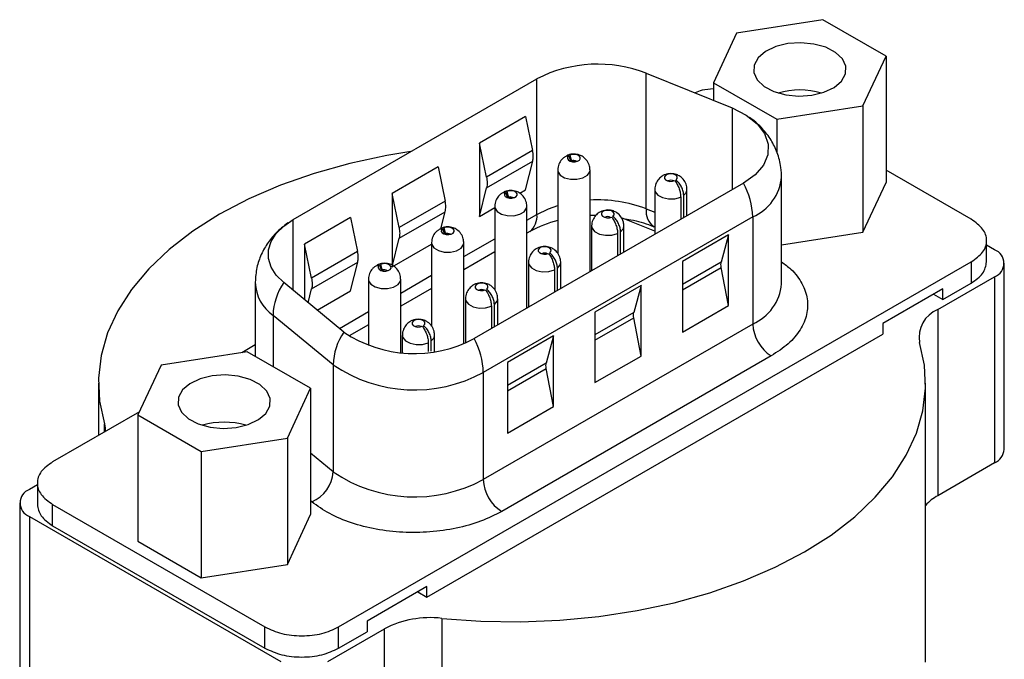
# Model space of a CAD drawing. Header units: inches. Extents: x 3.16 to 12.52, y 1.38 to 9.55.
# Tile 7 of 7: x 11.04 to 11.63, y 9.16 to 9.55. Entities that reach past the tile are written whole.
import ezdxf

# ---------------------------------------------------------------- set-up
doc = ezdxf.new("R2010")
doc.units = ezdxf.units.IN
doc.header["$MEASUREMENT"] = 0

msp = doc.modelspace()

# ---------------------------------------------------------------- linework, layer by layer
at = {"color": 7, "linetype": 'Continuous', "lineweight": 25}
for p, q in [((11.52124, 9.55048), (11.46909, 9.54242)), ((11.55941, 9.52845), (11.52124, 9.55048)), ((11.46909, 9.54242), (11.45512, 9.51232)), ((11.54544, 9.49835), (11.55941, 9.52845)), ((11.55941, 9.52845), (11.55941, 9.4521)), ((11.41446, 9.4361), (11.41446, 9.51808)), ((11.41446, 9.51808), (11.46636, 9.4971)), ((11.20111, 9.42971), (11.34841, 9.51474)), ((11.34841, 9.43277), (11.34841, 9.51474)), ((11.45512, 9.51232), (11.49329, 9.49028)), ((11.45512, 9.51232), (11.45512, 9.50164)), ((11.49329, 9.49028), (11.54544, 9.49835)), ((11.54544, 9.49835), (11.54544, 9.422)), ((11.34157, 9.49199), (11.31373, 9.47592)), ((11.34157, 9.49199), (11.34579, 9.47139)), ((11.46636, 9.4971), (11.46636, 9.44768)), ((11.49329, 9.49028), (11.49329, 9.47064)), ((11.31373, 9.47592), (11.31373, 9.43157)), ((11.31795, 9.45532), (11.31373, 9.47592)), ((11.34579, 9.47139), (11.31795, 9.45532)), ((11.36761, 9.46818), (11.36883, 9.46481)), ((11.36834, 9.4686), (11.36931, 9.46493)), ((11.318, 9.44886), (11.34584, 9.46493)), ((11.34157, 9.44764), (11.34584, 9.46493)), ((11.28868, 9.46145), (11.26084, 9.44538)), ((11.28868, 9.46145), (11.29289, 9.44086)), ((11.36099, 9.45952), (11.36099, 9.40932)), ((11.38048, 9.3981), (11.38048, 9.45952)), ((11.61091, 9.42978), (11.55941, 9.45952)), ((11.47325, 9.45166), (11.31039, 9.35764)), ((11.49623, 9.39073), (11.49623, 9.45546)), ((11.54544, 9.422), (11.55941, 9.4521)), ((11.26084, 9.44538), (11.26084, 9.40104)), ((11.26505, 9.42479), (11.26084, 9.44538)), ((11.31373, 9.43157), (11.318, 9.44886)), ((11.32947, 9.44617), (11.33069, 9.4428)), ((11.3302, 9.44659), (11.33117, 9.44292)), ((11.33801, 9.44559), (11.34157, 9.44764)), ((11.41959, 9.44771), (11.41959, 9.42068)), ((11.43707, 9.43077), (11.43707, 9.44429)), ((11.43908, 9.43193), (11.43908, 9.44771)), ((11.29289, 9.44086), (11.26505, 9.42479)), ((11.43527, 9.44325), (11.43527, 9.42973)), ((11.2651, 9.41832), (11.29294, 9.43439)), ((11.29037, 9.42396), (11.29294, 9.43439)), ((11.31373, 9.43157), (11.32285, 9.43684)), ((11.32285, 9.43751), (11.32285, 9.3873)), ((11.34234, 9.37608), (11.34234, 9.43751)), ((11.34234, 9.42926), (11.34841, 9.43277)), ((11.38354, 9.43209), (11.38048, 9.432)), ((11.41446, 9.4361), (11.41959, 9.43403)), ((11.20111, 9.38682), (11.20111, 9.42971)), ((11.23579, 9.43092), (11.20795, 9.41485)), ((11.23579, 9.43092), (11.24, 9.41032)), ((11.47882, 9.43119), (11.31596, 9.33717)), ((11.41959, 9.42258), (11.39943, 9.43072)), ((11.47882, 9.43119), (11.47882, 9.36647)), ((11.29133, 9.42415), (11.29255, 9.42078)), ((11.29206, 9.42457), (11.29303, 9.4209)), ((11.34416, 9.42236), (11.34234, 9.42132)), ((11.38145, 9.42569), (11.38145, 9.39866)), ((11.39713, 9.42123), (11.39713, 9.40771)), ((11.39893, 9.40875), (11.39893, 9.42227)), ((11.40094, 9.40991), (11.40094, 9.42569)), ((11.41916, 9.42537), (11.41959, 9.4252)), ((11.4642, 9.42035), (11.43636, 9.40428)), ((11.4642, 9.42035), (11.4598, 9.40391)), ((11.4642, 9.37764), (11.4642, 9.42035)), ((11.49623, 9.41439), (11.54544, 9.422)), ((11.20795, 9.41485), (11.20795, 9.38118)), ((11.21216, 9.39425), (11.20795, 9.41485)), ((11.26084, 9.40104), (11.2651, 9.41832)), ((11.26084, 9.40104), (11.28471, 9.41482)), ((11.28471, 9.41549), (11.28471, 9.36529)), ((11.3042, 9.40725), (11.32285, 9.41801)), ((11.3042, 9.35459), (11.3042, 9.41549)), ((11.62014, 9.40407), (11.62014, 9.41693)), ((11.625, 9.41138), (11.62014, 9.41418)), ((11.24, 9.41032), (11.21216, 9.39425)), ((11.32285, 9.41007), (11.3042, 9.3993)), ((11.21221, 9.38779), (11.24005, 9.40386)), ((11.22855, 9.18334), (11.61091, 9.40407)), ((11.23579, 9.38657), (11.24005, 9.40386)), ((11.25392, 9.40255), (11.25489, 9.39888)), ((11.34331, 9.40368), (11.34331, 9.37664)), ((11.3628, 9.38789), (11.3628, 9.40368)), ((11.43636, 9.40428), (11.43636, 9.36157)), ((11.4598, 9.40391), (11.43636, 9.39038)), ((11.61091, 9.40407), (11.61091, 9.39121)), ((11.63086, 9.2907), (11.63086, 9.40322)), ((11.25319, 9.40213), (11.25441, 9.39876)), ((11.35899, 9.39921), (11.35899, 9.38569)), ((11.36079, 9.38673), (11.36079, 9.40025)), ((11.43636, 9.38719), (11.45978, 9.40071)), ((11.4642, 9.37764), (11.45978, 9.40071)), ((11.17813, 9.39141), (11.17813, 9.34688)), ((11.23168, 9.36162), (11.19533, 9.39158)), ((11.24657, 9.39347), (11.24657, 9.35345)), ((11.26606, 9.38523), (11.28471, 9.396)), ((11.26606, 9.34927), (11.26606, 9.39347)), ((11.59064, 9.37522), (11.625, 9.39505)), ((11.59372, 9.38129), (11.61091, 9.39121)), ((11.625, 9.39505), (11.625, 9.28254)), ((11.21014, 9.37938), (11.21221, 9.38779)), ((11.21556, 9.3749), (11.23579, 9.38657)), ((11.28471, 9.38805), (11.26606, 9.37728)), ((11.41131, 9.38981), (11.38347, 9.37374)), ((11.41131, 9.38981), (11.40691, 9.37338)), ((11.41131, 9.34711), (11.41131, 9.38981)), ((11.59372, 9.38772), (11.55753, 9.36683)), ((11.58816, 9.3845), (11.59372, 9.38129)), ((11.59372, 9.38129), (11.59372, 9.38772)), ((11.30517, 9.38166), (11.30517, 9.35501)), ((11.32466, 9.36588), (11.32466, 9.38166)), ((11.22899, 9.36383), (11.24657, 9.37398)), ((11.32085, 9.3772), (11.32085, 9.36368)), ((11.32265, 9.36472), (11.32265, 9.37823)), ((11.38347, 9.37374), (11.38347, 9.33104)), ((11.40691, 9.37338), (11.38347, 9.35985)), ((11.43636, 9.36157), (11.4642, 9.37764)), ((11.59064, 9.37522), (11.59064, 9.2627)), ((11.22523, 9.34176), (11.18888, 9.37172)), ((11.18888, 9.37172), (11.18888, 9.34067)), ((11.38347, 9.35666), (11.40688, 9.37017)), ((11.41131, 9.34711), (11.40688, 9.37017)), ((11.55753, 9.36683), (11.55753, 9.3604)), ((11.24657, 9.36603), (11.23485, 9.35926)), ((11.47882, 9.36647), (11.31596, 9.27245)), ((11.26703, 9.35964), (11.26703, 9.34919)), ((11.28193, 9.20129), (11.55753, 9.3604)), ((11.28271, 9.35518), (11.28271, 9.34996)), ((11.28451, 9.35015), (11.28451, 9.35622)), ((11.28652, 9.34982), (11.28652, 9.35964)), ((11.35842, 9.35928), (11.33058, 9.34321)), ((11.35842, 9.35928), (11.35401, 9.34284)), ((11.35842, 9.31657), (11.35842, 9.35928)), ((11.17334, 9.34965), (11.1212, 9.34158)), ((11.17813, 9.35383), (11.16998, 9.34913)), ((11.21151, 9.32761), (11.17334, 9.34965)), ((11.48995, 9.34718), (11.3271, 9.25316)), ((11.33058, 9.34321), (11.33058, 9.3005)), ((11.35401, 9.34284), (11.33058, 9.32931)), ((11.38347, 9.33104), (11.41131, 9.34711)), ((11.1212, 9.34158), (11.10723, 9.31148)), ((11.22523, 9.34176), (11.22523, 9.27703)), ((11.31596, 9.33717), (11.31596, 9.27245)), ((11.33058, 9.32612), (11.35399, 9.33964)), ((11.35842, 9.31657), (11.35399, 9.33964)), ((11.08332, 9.33076), (11.08332, 9.2991)), ((11.19754, 9.29751), (11.21151, 9.32761)), ((11.21151, 9.32761), (11.21151, 9.25127)), ((11.58332, 9.16199), (11.58332, 9.33076)), ((11.10813, 9.31342), (11.05567, 9.28314)), ((11.33058, 9.3005), (11.35842, 9.31657)), ((11.10723, 9.31148), (11.1454, 9.28944)), ((11.10723, 9.31148), (11.10723, 9.23513)), ((11.08695, 9.3012), (11.08695, 9.30623)), ((11.1454, 9.28944), (11.19754, 9.29751)), ((11.19754, 9.29751), (11.19754, 9.22116)), ((11.1454, 9.28944), (11.1454, 9.2131)), ((11.22523, 9.27703), (11.21151, 9.28834)), ((11.625, 9.28254), (11.59064, 9.2627)), ((11.04644, 9.26924), (11.04164, 9.26647)), ((11.04644, 9.27028), (11.04644, 9.25742)), ((11.21233, 9.25896), (11.21151, 9.25963)), ((11.03578, 9.2583), (11.03578, 9.14579)), ((11.05567, 9.25742), (11.18401, 9.18334)), ((11.05567, 9.24456), (11.05567, 9.25742)), ((11.04164, 9.25014), (11.19366, 9.16237)), ((11.04164, 9.25014), (11.04164, 9.13762)), ((11.19754, 9.22116), (11.21151, 9.25127)), ((11.05567, 9.24456), (11.18401, 9.17048)), ((11.10723, 9.23513), (11.1454, 9.2131)), ((11.1454, 9.2131), (11.19754, 9.22116)), ((11.28193, 9.20772), (11.24574, 9.18683)), ((11.28193, 9.20129), (11.28193, 9.20772)), ((11.27636, 9.20451), (11.28193, 9.20129)), ((11.29083, 9.18854), (11.29083, 9.07602)), ((11.18401, 9.17048), (11.18401, 9.18334)), ((11.22195, 9.16237), (11.25631, 9.18221)), ((11.22855, 9.17048), (11.22855, 9.18334)), ((11.24574, 9.18683), (11.24574, 9.1804)), ((11.25631, 9.06969), (11.25631, 9.18221)), ((11.22855, 9.17048), (11.24574, 9.1804))]:
    msp.add_line(p, q, dxfattribs=at)
at = {"color": 7, "linetype": 'Continuous', "lineweight": 25, "flags": 128}
for points in [[(11.50002, 9.536), (11.49269, 9.53418), (11.48655, 9.53126), (11.48208, 9.52745), (11.47965, 9.52306), (11.47946, 9.51846), (11.48153, 9.51402), (11.48567, 9.51009), (11.49157, 9.507), (11.49874, 9.50499), (11.5066, 9.50422), (11.51451, 9.50477), (11.52184, 9.50658), (11.52798, 9.50951), (11.53245, 9.51332), (11.53488, 9.5177), (11.53507, 9.5223), (11.533, 9.52675), (11.52886, 9.53067), (11.52296, 9.53377), (11.51579, 9.53578), (11.50793, 9.53654), (11.50002, 9.536)], [(11.46636, 9.4971), (11.47481, 9.49282), (11.48145, 9.4876), (11.48597, 9.48166), (11.48816, 9.4753), (11.48792, 9.46882), (11.48525, 9.46253), (11.48028, 9.45671), (11.47325, 9.45166)], [(11.27209, 9.47069), (11.25769, 9.46832), (11.23529, 9.46352), (11.21378, 9.45751), (11.19336, 9.45035), (11.17422, 9.44209), (11.15654, 9.43281), (11.14047, 9.4226), (11.12616, 9.41155), (11.11375, 9.39977), (11.10334, 9.38735), (11.09503, 9.37442), (11.0889, 9.36109), (11.085, 9.34748), (11.08337, 9.33371), (11.08402, 9.31992), (11.08695, 9.30623)], [(11.36761, 9.46818), (11.36692, 9.46737), (11.36684, 9.46646), (11.36738, 9.46561), (11.36845, 9.46495), (11.36988, 9.46458), (11.37145, 9.46457), (11.37291, 9.46491), (11.37402, 9.46555), (11.37461, 9.46639), (11.37458, 9.46729), (11.37394, 9.46812), (11.37279, 9.46874), (11.37132, 9.46905), (11.36975, 9.469), (11.36834, 9.4686)], [(11.36099, 9.45952), (11.3611, 9.45869), (11.36243, 9.45658), (11.36508, 9.45494), (11.36863, 9.45403), (11.37251, 9.45399), (11.37611, 9.45483), (11.37886, 9.45642), (11.38032, 9.4585), (11.38048, 9.45953)], [(11.43246, 9.4536), (11.43315, 9.45442), (11.43323, 9.45532), (11.43269, 9.45618), (11.43162, 9.45684), (11.43019, 9.45721), (11.42862, 9.45722), (11.42716, 9.45688), (11.42605, 9.45624), (11.42546, 9.4554), (11.42549, 9.4545), (11.42613, 9.45367), (11.42728, 9.45305), (11.42875, 9.45274), (11.43032, 9.45279), (11.43173, 9.45319)], [(11.32947, 9.44617), (11.32878, 9.44535), (11.3287, 9.44445), (11.32924, 9.4436), (11.33031, 9.44293), (11.33174, 9.44256), (11.33331, 9.44255), (11.33477, 9.44289), (11.33588, 9.44353), (11.33647, 9.44437), (11.33644, 9.44528), (11.3358, 9.4461), (11.33465, 9.44672), (11.33318, 9.44703), (11.33161, 9.44698), (11.3302, 9.44659)], [(11.41959, 9.44771), (11.41982, 9.44649), (11.4214, 9.44444), (11.42424, 9.44291), (11.4279, 9.44215), (11.43178, 9.44226), (11.43527, 9.44325)], [(11.43707, 9.44429), (11.43877, 9.4463), (11.43908, 9.44772)], [(11.34841, 9.43277), (11.3553, 9.4361), (11.36099, 9.4381)], [(11.32285, 9.4375), (11.32296, 9.43667), (11.32429, 9.43457), (11.32694, 9.43293), (11.33049, 9.43201), (11.33437, 9.43197), (11.33797, 9.43281), (11.34072, 9.4344), (11.34218, 9.43648), (11.34234, 9.43751)], [(11.39432, 9.43159), (11.39501, 9.4324), (11.39509, 9.43331), (11.39455, 9.43416), (11.39348, 9.43482), (11.39205, 9.43519), (11.39048, 9.43521), (11.38902, 9.43487), (11.38791, 9.43423), (11.38733, 9.43339), (11.38735, 9.43248), (11.38799, 9.43165), (11.38914, 9.43103), (11.39061, 9.43072), (11.39218, 9.43077), (11.39359, 9.43117)], [(11.19533, 9.39158), (11.19084, 9.39608), (11.18776, 9.40095), (11.1862, 9.40606), (11.1862, 9.41125), (11.18776, 9.41636), (11.19084, 9.42124), (11.19533, 9.42574), (11.20111, 9.42971)], [(11.29133, 9.42415), (11.29064, 9.42334), (11.29056, 9.42243), (11.2911, 9.42158), (11.29217, 9.42092), (11.2936, 9.42055), (11.29517, 9.42053), (11.29663, 9.42087), (11.29774, 9.42151), (11.29833, 9.42235), (11.2983, 9.42326), (11.29766, 9.42409), (11.29651, 9.4247), (11.29504, 9.42501), (11.29347, 9.42497), (11.29206, 9.42457)], [(11.38145, 9.42569), (11.38168, 9.42448), (11.38326, 9.42243), (11.38611, 9.4209), (11.38976, 9.42013), (11.39364, 9.42025), (11.39713, 9.42123)], [(11.39893, 9.42227), (11.40063, 9.42428), (11.40094, 9.4257)], [(11.28471, 9.41548), (11.28482, 9.41466), (11.28615, 9.41255), (11.2888, 9.41091), (11.29235, 9.41), (11.29623, 9.40996), (11.29983, 9.4108), (11.30258, 9.41238), (11.30404, 9.41446), (11.3042, 9.4155)], [(11.35618, 9.40957), (11.35687, 9.41038), (11.35695, 9.41129), (11.35641, 9.41214), (11.35534, 9.4128), (11.35391, 9.41317), (11.35234, 9.41319), (11.35088, 9.41285), (11.34977, 9.41221), (11.34919, 9.41137), (11.34921, 9.41046), (11.34985, 9.40963), (11.351, 9.40902), (11.35248, 9.40871), (11.35404, 9.40875), (11.35545, 9.40915)], [(11.25319, 9.40213), (11.25251, 9.40132), (11.25242, 9.40041), (11.25296, 9.39956), (11.25403, 9.3989), (11.25547, 9.39853), (11.25703, 9.39851), (11.25849, 9.39885), (11.2596, 9.39949), (11.26019, 9.40033), (11.26016, 9.40124), (11.25952, 9.40207), (11.25837, 9.40269), (11.2569, 9.403), (11.25533, 9.40295), (11.25392, 9.40255)], [(11.34331, 9.40368), (11.34354, 9.40246), (11.34512, 9.40041), (11.34797, 9.39888), (11.35162, 9.39811), (11.3555, 9.39823), (11.35899, 9.39921)], [(11.36079, 9.40025), (11.36249, 9.40227), (11.3628, 9.40369)], [(11.24657, 9.39347), (11.24668, 9.39264), (11.24801, 9.39053), (11.25066, 9.38889), (11.25421, 9.38798), (11.25809, 9.38794), (11.2617, 9.38878), (11.26444, 9.39037), (11.2659, 9.39245), (11.26606, 9.39348)], [(11.31804, 9.38755), (11.31873, 9.38837), (11.31881, 9.38927), (11.31827, 9.39012), (11.3172, 9.39079), (11.31577, 9.39116), (11.3142, 9.39117), (11.31274, 9.39083), (11.31163, 9.39019), (11.31105, 9.38935), (11.31107, 9.38844), (11.31171, 9.38762), (11.31286, 9.387), (11.31434, 9.38669), (11.3159, 9.38674), (11.31731, 9.38713)], [(11.30517, 9.38166), (11.3054, 9.38044), (11.30699, 9.37839), (11.30983, 9.37686), (11.31348, 9.3761), (11.31736, 9.37621), (11.32085, 9.3772)], [(11.32265, 9.37823), (11.32435, 9.38025), (11.32466, 9.38167)], [(11.2799, 9.36554), (11.28059, 9.36635), (11.28067, 9.36726), (11.28014, 9.36811), (11.27906, 9.36877), (11.27763, 9.36914), (11.27606, 9.36915), (11.27461, 9.36881), (11.2735, 9.36817), (11.27291, 9.36733), (11.27294, 9.36643), (11.27357, 9.3656), (11.27472, 9.36498), (11.2762, 9.36467), (11.27776, 9.36472), (11.27918, 9.36512)], [(11.26703, 9.35964), (11.26727, 9.35842), (11.26885, 9.35637), (11.27169, 9.35484), (11.27534, 9.35408), (11.27922, 9.3542), (11.28271, 9.35518)], [(11.28451, 9.35622), (11.28621, 9.35823), (11.28652, 9.35965)], [(11.29083, 9.18854), (11.31455, 9.18684), (11.33844, 9.18647), (11.36227, 9.18741), (11.38585, 9.18966), (11.40894, 9.1932), (11.43135, 9.198), (11.45286, 9.204), (11.47327, 9.21117), (11.49241, 9.21943), (11.51009, 9.22871), (11.52616, 9.23892), (11.54047, 9.24996), (11.55289, 9.26175), (11.56329, 9.27417), (11.5716, 9.2871), (11.57774, 9.30043), (11.58163, 9.31404), (11.58326, 9.3278), (11.58261, 9.34159), (11.57968, 9.35528)], [(11.15212, 9.33516), (11.1448, 9.33335), (11.13865, 9.33042), (11.13418, 9.32661), (11.13176, 9.32223), (11.13157, 9.31763), (11.13363, 9.31318), (11.13778, 9.30925), (11.14367, 9.30616), (11.15084, 9.30415), (11.1587, 9.30339), (11.16662, 9.30393), (11.17394, 9.30574), (11.18009, 9.30867), (11.18455, 9.31248), (11.18698, 9.31687), (11.18717, 9.32147), (11.18511, 9.32591), (11.18096, 9.32984), (11.17506, 9.33293), (11.16789, 9.33494), (11.16003, 9.33571), (11.15212, 9.33516)], [(11.08695, 9.30623), (11.08747, 9.30354), (11.0875, 9.30151)]]:
    msp.add_lwpolyline(points, dxfattribs=at)
at = {"color": 7, "linetype": 'Continuous', "lineweight": 25}
for centre, radius, start, end in [((11.38515, 9.44292), 0.08068, 68.69388, 117.08878), ((11.50726, 9.46178), 0.0462, 73.54465, 106.45535), ((11.37072, 9.46163), 0.00359, 60.67243, 113.17659), ((11.42934, 9.44996), 0.00347, 59.75355, 120.24645), ((11.43337, 9.42982), 0.04547, 1.73019, 28.70743), ((11.467, 9.45805), 0.02934, 293.75554, 355.02323), ((11.33258, 9.43961), 0.00359, 60.67243, 113.17659), ((11.38525, 9.36004), 0.08148, 68.99275, 93.35621), ((11.3361, 9.43173), 0.01235, 310.69097, 4.83524), ((11.42504, 9.43434), 0.01072, 170.53166, 236.74547), ((11.37806, 9.3621), 0.06914, 104.29135, 119.3625), ((11.3912, 9.42795), 0.00346, 59.70783, 120.74293), ((11.29444, 9.4176), 0.00359, 60.67243, 113.17659), ((11.35306, 9.40592), 0.00347, 59.75355, 120.24645), ((11.6219, 9.40322), 0.00873, 290.78342, 69.21658), ((11.2563, 9.39558), 0.00359, 60.67243, 113.17659), ((11.20374, 9.39261), 0.02563, 182.3666, 234.56773), ((11.22657, 9.37046), 0.03771, 145.93222, 178.08162), ((11.46699, 9.39334), 0.02936, 293.76543, 354.91443), ((11.31492, 9.3839), 0.00347, 59.75355, 120.24645), ((11.59734, 9.35855), 0.01796, 111.9168, 190.48169), ((11.26291, 9.3405), 0.03771, 145.93222, 178.08162), ((11.27435, 9.42516), 0.07654, 236.11929, 298.09804), ((11.27678, 9.36189), 0.00347, 59.75355, 120.24645), ((11.503, 9.36757), 0.0242, 182.60548, 237.39452), ((11.27052, 9.3358), 0.04547, 1.73019, 28.70743), ((11.27437, 9.41427), 0.0876, 235.87376, 298.34357), ((11.15937, 9.26095), 0.0462, 73.54465, 106.45535), ((11.62085, 9.2917), 0.01006, 294.37466, 354.3052), ((11.2041, 9.27848), 0.02118, 292.86866, 356.09597), ((11.27437, 9.34955), 0.0876, 235.87376, 298.34357), ((11.34014, 9.27355), 0.0242, 182.60548, 237.39452), ((11.04473, 9.2583), 0.00873, 110.78342, 249.21658), ((11.60445, 9.2379), 0.02839, 119.10683, 138.10533), ((11.2838, 9.12953), 0.05942, 83.2029, 117.56198)]:
    msp.add_arc(centre, radius, start, end, dxfattribs=at)
for points, knots in [([(11.45512, 9.5086), (11.45273, 9.50848), (11.44858, 9.50826), (11.44533, 9.50678), (11.44396, 9.50616)], [0, 0, 0, 0, 0.575444, 1, 1, 1, 1]), ([(11.49622, 9.45473), (11.49616, 9.45689), (11.49601, 9.46211), (11.49393, 9.46996), (11.49005, 9.47788), (11.48474, 9.48484), (11.47994, 9.48921), (11.47706, 9.4913), (11.47661, 9.49163)], [0, 0, 0, 0, 0.147688, 0.358109, 0.553167, 0.753492, 0.961128, 1, 1, 1, 1]), ([(11.36493, 9.46723), (11.36518, 9.46745), (11.36589, 9.46806), (11.36693, 9.46814), (11.36761, 9.46818)], [0, 0, 0, 0, 0.347815, 1, 1, 1, 1]), ([(11.36834, 9.4686), (11.36782, 9.46864), (11.36696, 9.46869), (11.36637, 9.46812), (11.36613, 9.46789)], [0, 0, 0, 0, 0.596508, 1, 1, 1, 1]), ([(11.37073, 9.46927), (11.36948, 9.46918), (11.3681, 9.46909), (11.3669, 9.46846), (11.3668, 9.46841)], [0, 0, 0, 0, 0.911696, 1, 1, 1, 1]), ([(11.38048, 9.45925), (11.38042, 9.46017), (11.38031, 9.46226), (11.37886, 9.46525), (11.37663, 9.46746), (11.37385, 9.46895), (11.37189, 9.46915), (11.37073, 9.46927)], [0, 0, 0, 0, 0.178287, 0.401841, 0.621808, 0.778595, 1, 1, 1, 1]), ([(11.36493, 9.46724), (11.36438, 9.46681), (11.36298, 9.46574), (11.3615, 9.46312), (11.36098, 9.46074), (11.36099, 9.45941), (11.36099, 9.45925)], [0, 0, 0, 0, 0.2239363, 0.5680822, 0.9481047, 1, 1, 1, 1]), ([(11.37073, 9.46533), (11.36998, 9.46528), (11.36916, 9.46522), (11.36845, 9.46485), (11.36839, 9.46482)], [0, 0, 0, 0, 0.915822, 1, 1, 1, 1]), ([(11.42934, 9.45745), (11.4281, 9.45732), (11.42628, 9.45713), (11.42379, 9.45583), (11.42178, 9.45412), (11.42008, 9.45133), (11.41958, 9.44893), (11.41959, 9.44759), (11.4196, 9.44743)], [0, 0, 0, 0, 0.237517, 0.349493, 0.537185, 0.742421, 0.969052, 1, 1, 1, 1]), ([(11.43908, 9.44743), (11.43902, 9.44836), (11.43891, 9.45045), (11.43747, 9.45344), (11.43523, 9.45565), (11.43245, 9.45714), (11.43049, 9.45734), (11.42934, 9.45745)], [0, 0, 0, 0, 0.178287, 0.401841, 0.621808, 0.778595, 1, 1, 1, 1]), ([(11.43173, 9.45319), (11.43224, 9.45244), (11.43325, 9.45095), (11.43436, 9.44833), (11.43513, 9.44565), (11.43522, 9.44405), (11.43527, 9.44325)], [0, 0, 0, 0, 0.249204, 0.499933, 0.749212, 1, 1, 1, 1]), ([(11.43707, 9.44429), (11.43701, 9.44508), (11.43689, 9.44666), (11.43589, 9.4492), (11.43444, 9.45163), (11.43312, 9.45295), (11.43246, 9.4536)], [0, 0, 0, 0, 0.249204, 0.499933, 0.749212, 1, 1, 1, 1]), ([(11.32679, 9.44522), (11.32624, 9.4448), (11.32484, 9.44372), (11.32336, 9.44111), (11.32284, 9.43872), (11.32285, 9.43739), (11.32286, 9.43723)], [0, 0, 0, 0, 0.223936, 0.568082, 0.948105, 1, 1, 1, 1]), ([(11.32679, 9.44522), (11.32704, 9.44543), (11.32775, 9.44605), (11.32879, 9.44612), (11.32947, 9.44617)], [0, 0, 0, 0, 0.347815, 1, 1, 1, 1]), ([(11.3302, 9.44659), (11.32969, 9.44662), (11.32882, 9.44668), (11.32823, 9.44611), (11.328, 9.44588)], [0, 0, 0, 0, 0.596508, 1, 1, 1, 1]), ([(11.3326, 9.44725), (11.33134, 9.44716), (11.32996, 9.44707), (11.32876, 9.44645), (11.32866, 9.44639)], [0, 0, 0, 0, 0.911696, 1, 1, 1, 1]), ([(11.34234, 9.43723), (11.34228, 9.43816), (11.34217, 9.44024), (11.34073, 9.44323), (11.33849, 9.44544), (11.33571, 9.44693), (11.33375, 9.44713), (11.3326, 9.44725)], [0, 0, 0, 0, 0.178287, 0.401841, 0.621808, 0.778595, 1, 1, 1, 1]), ([(11.3326, 9.44331), (11.33184, 9.44326), (11.33102, 9.44321), (11.33031, 9.44283), (11.33025, 9.4428)], [0, 0, 0, 0, 0.915822, 1, 1, 1, 1]), ([(11.3912, 9.43544), (11.38996, 9.43531), (11.38814, 9.43511), (11.38565, 9.43381), (11.38364, 9.4321), (11.38194, 9.42931), (11.38144, 9.42691), (11.38145, 9.42558), (11.38146, 9.42542)], [0, 0, 0, 0, 0.237517, 0.349493, 0.537185, 0.742421, 0.969052, 1, 1, 1, 1]), ([(11.40094, 9.42542), (11.40089, 9.42634), (11.40077, 9.42843), (11.39933, 9.43142), (11.39709, 9.43363), (11.39431, 9.43512), (11.39235, 9.43532), (11.3912, 9.43544)], [0, 0, 0, 0, 0.178287, 0.401841, 0.621808, 0.778595, 1, 1, 1, 1]), ([(11.19776, 9.42758), (11.19525, 9.4256), (11.19058, 9.4219), (11.18513, 9.41503), (11.18116, 9.40767), (11.17853, 9.39944), (11.17827, 9.39365), (11.17814, 9.39068)], [0, 0, 0, 0, 0.22087, 0.411091, 0.603674, 0.796388, 1, 1, 1, 1]), ([(11.39359, 9.43117), (11.3941, 9.43042), (11.39511, 9.42893), (11.39622, 9.42631), (11.397, 9.42364), (11.39708, 9.42203), (11.39713, 9.42123)], [0, 0, 0, 0, 0.249204, 0.499933, 0.749212, 1, 1, 1, 1]), ([(11.39893, 9.42227), (11.39887, 9.42306), (11.39875, 9.42465), (11.39775, 9.42718), (11.3963, 9.42962), (11.39498, 9.43093), (11.39432, 9.43159)], [0, 0, 0, 0, 0.249204, 0.499933, 0.749212, 1, 1, 1, 1]), ([(11.40049, 9.4303), (11.40207, 9.43005), (11.40583, 9.42946), (11.41146, 9.42804), (11.41615, 9.42661), (11.41849, 9.4256), (11.41909, 9.42534)], [0, 0, 0, 0, 0.230761, 0.549445, 0.884, 1, 1, 1, 1]), ([(11.28865, 9.4232), (11.2881, 9.42278), (11.28671, 9.4217), (11.28522, 9.41909), (11.2847, 9.4167), (11.28471, 9.41537), (11.28472, 9.41521)], [0, 0, 0, 0, 0.2239363, 0.5680822, 0.9481047, 1, 1, 1, 1]), ([(11.28866, 9.4232), (11.2889, 9.42341), (11.28962, 9.42403), (11.29065, 9.4241), (11.29133, 9.42415)], [0, 0, 0, 0, 0.347815, 1, 1, 1, 1]), ([(11.29446, 9.42523), (11.2932, 9.42515), (11.29182, 9.42505), (11.29063, 9.42443), (11.29052, 9.42437)], [0, 0, 0, 0, 0.911696, 1, 1, 1, 1]), ([(11.29206, 9.42457), (11.29153, 9.42464), (11.29095, 9.42472), (11.29055, 9.4244), (11.29052, 9.42437)], [0, 0, 0, 0, 0.921828, 1, 1, 1, 1]), ([(11.29446, 9.4213), (11.2937, 9.42124), (11.29288, 9.42119), (11.29217, 9.42082), (11.29211, 9.42078)], [0, 0, 0, 0, 0.915822, 1, 1, 1, 1]), ([(11.3042, 9.41521), (11.30415, 9.41614), (11.30403, 9.41823), (11.30259, 9.42121), (11.30035, 9.42343), (11.29757, 9.42492), (11.29561, 9.42512), (11.29446, 9.42523)], [0, 0, 0, 0, 0.178287, 0.401841, 0.621808, 0.778595, 1, 1, 1, 1]), ([(11.35306, 9.41342), (11.35182, 9.41329), (11.35, 9.41309), (11.34751, 9.4118), (11.3455, 9.41008), (11.3438, 9.4073), (11.3433, 9.40489), (11.34331, 9.40356), (11.34332, 9.4034)], [0, 0, 0, 0, 0.237517, 0.349493, 0.537185, 0.742421, 0.969052, 1, 1, 1, 1]), ([(11.3628, 9.4034), (11.36275, 9.40433), (11.36263, 9.40641), (11.36119, 9.4094), (11.35895, 9.41161), (11.35617, 9.4131), (11.35421, 9.4133), (11.35306, 9.41342)], [0, 0, 0, 0, 0.178287, 0.401841, 0.621808, 0.778595, 1, 1, 1, 1]), ([(11.35545, 9.40915), (11.35596, 9.40841), (11.35697, 9.40692), (11.35808, 9.40429), (11.35886, 9.40162), (11.35894, 9.40002), (11.35899, 9.39921)], [0, 0, 0, 0, 0.249204, 0.499933, 0.749212, 1, 1, 1, 1]), ([(11.36079, 9.40025), (11.36073, 9.40104), (11.36061, 9.40263), (11.35961, 9.40516), (11.35816, 9.4076), (11.35684, 9.40891), (11.35618, 9.40957)], [0, 0, 0, 0, 0.249204, 0.499933, 0.749212, 1, 1, 1, 1]), ([(11.25392, 9.40255), (11.25341, 9.40259), (11.25255, 9.40264), (11.25196, 9.40207), (11.25172, 9.40184)], [0, 0, 0, 0, 0.5965081, 1, 1, 1, 1]), ([(11.25632, 9.40321), (11.25506, 9.40313), (11.25368, 9.40304), (11.25249, 9.40241), (11.25238, 9.40236)], [0, 0, 0, 0, 0.911696, 1, 1, 1, 1]), ([(11.26606, 9.3932), (11.26601, 9.39412), (11.26589, 9.39621), (11.26445, 9.3992), (11.26221, 9.40141), (11.25943, 9.4029), (11.25747, 9.4031), (11.25632, 9.40321)], [0, 0, 0, 0, 0.178287, 0.401841, 0.621808, 0.778595, 1, 1, 1, 1]), ([(11.49623, 9.40405), (11.49822, 9.40259), (11.50359, 9.39866), (11.50899, 9.391), (11.51231, 9.3817), (11.51193, 9.37216), (11.50798, 9.36293), (11.50082, 9.3543), (11.49358, 9.34955), (11.48995, 9.34718)], [0, 0, 0, 0, 0.08898, 0.240817, 0.392653, 0.54449, 0.696327, 0.848163, 1, 1, 1, 1]), ([(11.25051, 9.40119), (11.24996, 9.40076), (11.24857, 9.39969), (11.24708, 9.39707), (11.24656, 9.39469), (11.24657, 9.39336), (11.24658, 9.3932)], [0, 0, 0, 0, 0.2239363, 0.5680822, 0.9481047, 1, 1, 1, 1]), ([(11.25052, 9.40118), (11.25076, 9.4014), (11.25148, 9.40201), (11.25252, 9.40208), (11.25319, 9.40213)], [0, 0, 0, 0, 0.347815, 1, 1, 1, 1]), ([(11.25632, 9.39928), (11.25556, 9.39923), (11.25474, 9.39917), (11.25403, 9.3988), (11.25397, 9.39877)], [0, 0, 0, 0, 0.915822, 1, 1, 1, 1]), ([(11.31492, 9.3914), (11.31368, 9.39127), (11.31186, 9.39108), (11.30937, 9.38978), (11.30736, 9.38806), (11.30566, 9.38528), (11.30516, 9.38287), (11.30518, 9.38154), (11.30518, 9.38138)], [0, 0, 0, 0, 0.237517, 0.349493, 0.537185, 0.742421, 0.969052, 1, 1, 1, 1]), ([(11.32466, 9.38138), (11.32461, 9.38231), (11.32449, 9.3844), (11.32305, 9.38738), (11.32081, 9.3896), (11.31804, 9.39109), (11.31607, 9.39129), (11.31492, 9.3914)], [0, 0, 0, 0, 0.1782866, 0.4018414, 0.6218078, 0.7785954, 1, 1, 1, 1]), ([(11.31731, 9.38713), (11.31782, 9.38639), (11.31883, 9.3849), (11.31994, 9.38227), (11.32072, 9.3796), (11.32081, 9.378), (11.32085, 9.3772)], [0, 0, 0, 0, 0.249204, 0.499933, 0.749212, 1, 1, 1, 1]), ([(11.32265, 9.37823), (11.32259, 9.37903), (11.32247, 9.38061), (11.32147, 9.38314), (11.32002, 9.38558), (11.3187, 9.38689), (11.31804, 9.38755)], [0, 0, 0, 0, 0.249204, 0.499933, 0.749212, 1, 1, 1, 1]), ([(11.27678, 9.36939), (11.27554, 9.36925), (11.27372, 9.36906), (11.27123, 9.36776), (11.26922, 9.36605), (11.26752, 9.36326), (11.26702, 9.36086), (11.26704, 9.35953), (11.26704, 9.35937)], [0, 0, 0, 0, 0.237517, 0.349493, 0.537185, 0.742421, 0.969052, 1, 1, 1, 1]), ([(11.28652, 9.35937), (11.28647, 9.36029), (11.28635, 9.36238), (11.28491, 9.36537), (11.28267, 9.36758), (11.2799, 9.36907), (11.27793, 9.36927), (11.27678, 9.36939)], [0, 0, 0, 0, 0.178287, 0.401841, 0.621808, 0.778595, 1, 1, 1, 1]), ([(11.27918, 9.36512), (11.27968, 9.36437), (11.28069, 9.36288), (11.2818, 9.36026), (11.28258, 9.35758), (11.28267, 9.35598), (11.28271, 9.35518)], [0, 0, 0, 0, 0.249204, 0.499933, 0.749212, 1, 1, 1, 1]), ([(11.28451, 9.35622), (11.28445, 9.35701), (11.28433, 9.35859), (11.28333, 9.36113), (11.28188, 9.36356), (11.28056, 9.36488), (11.2799, 9.36554)], [0, 0, 0, 0, 0.249204, 0.499933, 0.749212, 1, 1, 1, 1])]:
    msp.add_open_spline(points, degree=3, knots=knots, dxfattribs=at)
for points in [[(11.34584, 9.46493), (11.34601, 9.4659), (11.34634, 9.46786), (11.34597, 9.47021), (11.34579, 9.47139)], [(11.31795, 9.45532), (11.31813, 9.45414), (11.31851, 9.45179), (11.31817, 9.44983), (11.318, 9.44886)], [(11.29294, 9.43439), (11.29311, 9.43537), (11.29345, 9.43732), (11.29308, 9.43968), (11.29289, 9.44086)], [(11.61091, 9.40407), (11.6135, 9.40595), (11.61867, 9.4097), (11.62088, 9.41693), (11.61867, 9.42415), (11.6135, 9.42791), (11.61091, 9.42978)], [(11.26505, 9.42479), (11.26524, 9.42361), (11.26561, 9.42125), (11.26527, 9.4193), (11.2651, 9.41832)], [(11.24005, 9.40386), (11.24022, 9.40483), (11.24056, 9.40679), (11.24019, 9.40914), (11.24, 9.41032)], [(11.45978, 9.40071), (11.45969, 9.40129), (11.45952, 9.40246), (11.45971, 9.40343), (11.4598, 9.40391)], [(11.61091, 9.39121), (11.61356, 9.39309), (11.61885, 9.39685), (11.61971, 9.40166), (11.62014, 9.40407)], [(11.21216, 9.39425), (11.21235, 9.39307), (11.21272, 9.39072), (11.21238, 9.38876), (11.21221, 9.38779)], [(11.40688, 9.37017), (11.4068, 9.37076), (11.40663, 9.37193), (11.40681, 9.37289), (11.40691, 9.37338)], [(11.35399, 9.33964), (11.3539, 9.34022), (11.35373, 9.34139), (11.35392, 9.34236), (11.35401, 9.34284)], [(11.05567, 9.28314), (11.05309, 9.28126), (11.04792, 9.2775), (11.04571, 9.27028), (11.04792, 9.26306), (11.05309, 9.2593), (11.05567, 9.25742)], [(11.04644, 9.25742), (11.04687, 9.25501), (11.04773, 9.2502), (11.05302, 9.24644), (11.05567, 9.24456)], [(11.3271, 9.25316), (11.32299, 9.25107), (11.31476, 9.24689), (11.29982, 9.24276), (11.28383, 9.24047), (11.26732, 9.24027), (11.25112, 9.24212), (11.23606, 9.24598), (11.22259, 9.25155), (11.21575, 9.25649), (11.21233, 9.25896)], [(11.18401, 9.18334), (11.18726, 9.18184), (11.19377, 9.17886), (11.20628, 9.17758), (11.21879, 9.17886), (11.22529, 9.18184), (11.22855, 9.18334)], [(11.18401, 9.17048), (11.18726, 9.16898), (11.19377, 9.166), (11.20628, 9.16473), (11.21879, 9.166), (11.22529, 9.16898), (11.22855, 9.17048)]]:
    msp.add_open_spline(points, degree=3, dxfattribs=at)

doc.saveas('drawing.dxf')
